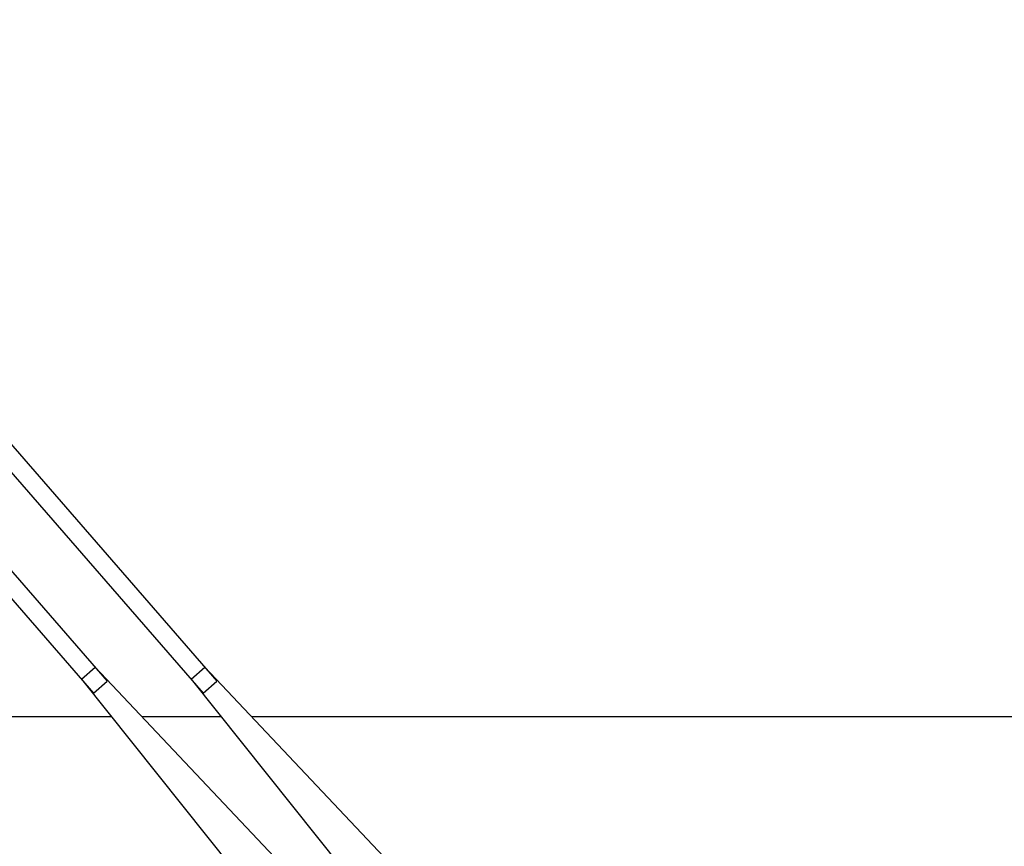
# Model space of a CAD drawing. Header units: millimetres. Extents: x 96940 to 101272, y 432237 to 434659.
# Tile 55 of 256: x 97675.749 to 97676.31, y 432612.226 to 432612.696. Entities that reach past the tile are written whole.
import ezdxf

# ---------------------------------------------------------------- set-up
doc = ezdxf.new("R2010")
doc.units = ezdxf.units.MM
doc.layers.add('citadis', color=7, linetype='Continuous')

msp = doc.modelspace()

# ---------------------------------------------------------------- linework, layer by layer
at = {"layer": 'citadis', "color": 7}
for p, q in [((97675.47193, 432612.69631), (97675.7992, 432612.31983)), ((97675.53437, 432612.69631), (97675.86163, 432612.31983)), ((97675.46407, 432612.68949), (97675.79134, 432612.31301)), ((97675.52651, 432612.68949), (97675.85378, 432612.31301)), ((97675.78453, 432612.32085), (97675.79238, 432612.32768)), ((97675.79238, 432612.32768), (97675.93157, 432612.18025)), ((97675.84696, 432612.32085), (97675.85482, 432612.32768)), ((97675.85482, 432612.32768), (97675.99401, 432612.18025)), ((97675.78453, 432612.32085), (97675.91115, 432612.1625)), ((97675.79134, 432612.31301), (97675.7992, 432612.31983)), ((97675.84696, 432612.32085), (97675.97359, 432612.1625)), ((97675.85378, 432612.31301), (97675.86163, 432612.31983)), ((97675.36839, 432612.29956), (97675.80155, 432612.29955)), ((97675.81893, 432612.29955), (97675.86399, 432612.29955)), ((97675.88137, 432612.29955), (97676.63285, 432612.29956))]:
    msp.add_line(p, q, dxfattribs=at)

doc.saveas('drawing.dxf')
